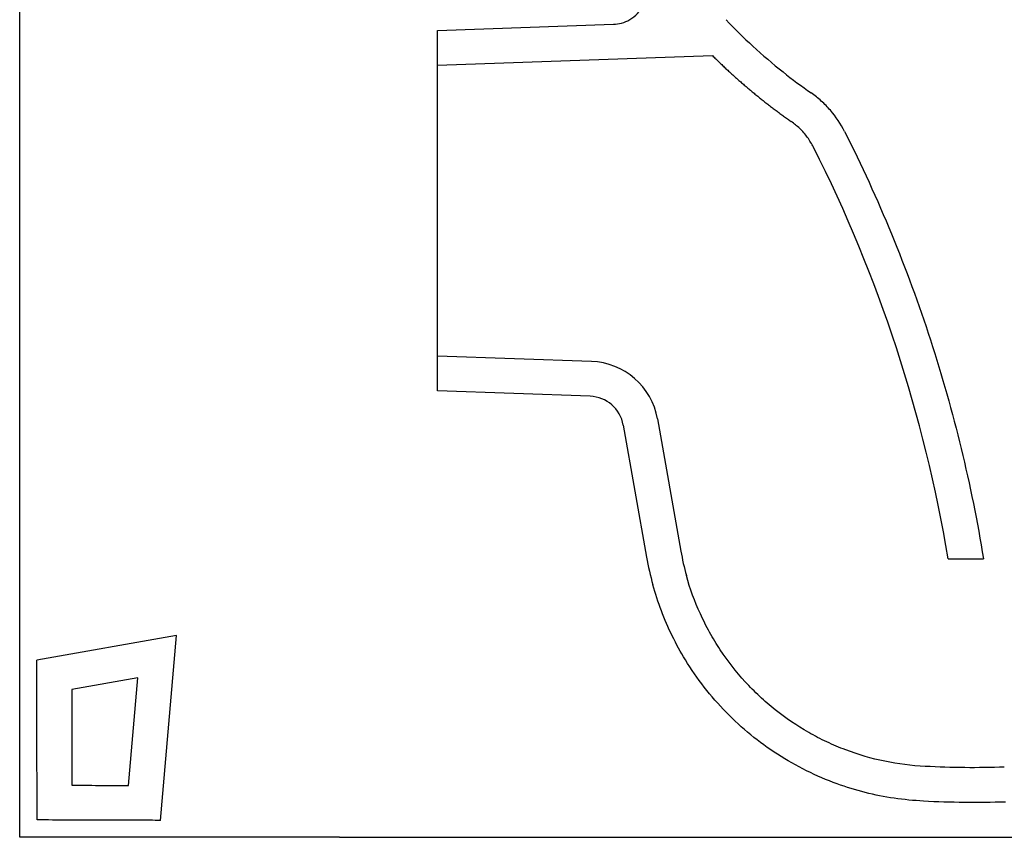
# Model space of a CAD drawing. Header units: millimetres. Extents: x 5230.819 to 5231.369, y 2531.436 to 2531.878.
# Tile 1 of 2: x 5230.819 to 5231.101, y 2531.436 to 2531.671. Entities that reach past the tile are written whole.
import ezdxf

# ---------------------------------------------------------------- set-up
doc = ezdxf.new("R2010")
doc.units = ezdxf.units.MM
doc.layers.add('SANINDUSA', color=3, linetype='Continuous')

msp = doc.modelspace()

# ---------------------------------------------------------------- linework, layer by layer
at = {"layer": 'SANINDUSA'}
for p, q in [((5230.818543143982, 2531.537309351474), (5230.818543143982, 2531.815973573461)), ((5230.938543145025, 2531.667756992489), (5230.989112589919, 2531.669522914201)), ((5230.938543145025, 2531.657750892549), (5230.938543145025, 2531.667756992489)), ((5230.938543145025, 2531.657750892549), (5231.017501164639, 2531.660508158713)), ((5230.938543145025, 2531.574196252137), (5230.938543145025, 2531.657750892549)), ((5230.982724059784, 2531.572653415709), (5230.938543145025, 2531.574196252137)), ((5230.938543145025, 2531.564190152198), (5230.938543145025, 2531.574196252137)), ((5230.982375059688, 2531.56265950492), (5230.938543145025, 2531.564190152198)), ((5231.001722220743, 2531.556138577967), (5231.008411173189, 2531.518203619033)), ((5230.991874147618, 2531.554402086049), (5230.998563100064, 2531.516467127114)), ((5231.08517799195, 2531.515986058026), (5231.095312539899, 2531.515986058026)), ((5230.863612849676, 2531.493920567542), (5230.823461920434, 2531.486840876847)), ((5230.858969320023, 2531.440844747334), (5230.863612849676, 2531.493920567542)), ((5230.852515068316, 2531.481809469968), (5230.833475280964, 2531.478452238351)), ((5230.849808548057, 2531.450873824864), (5230.852515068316, 2531.481809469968)), ((5230.91040255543, 2531.435973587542), (5231.155810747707, 2531.435973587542))]:
    msp.add_line(p, q, dxfattribs=at)
for centre, radius, start, end in [((5230.677099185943, 2531.447987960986), 0.4137052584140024, 9.46026634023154, 26.75078409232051), ((5230.98202606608, 2531.552665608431), 0.02000000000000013, 9.99999999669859, 88.00000002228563), ((5230.98202606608, 2531.552665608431), 0.01000000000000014, 9.99999999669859, 88.00000002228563), ((5231.082271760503, 2531.531227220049), 0.07499999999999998, 189.9999999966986, 195.5118914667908), ((5231.082271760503, 2531.531227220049), 0.085, 189.9999999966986, 195.5118914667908)]:
    msp.add_arc(centre, radius, start, end, dxfattribs=at)
for points, knots in [([(5230.989112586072, 2531.669522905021), (5230.989842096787, 2531.669548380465), (5230.990617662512, 2531.669655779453), (5230.992205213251, 2531.67009169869), (5230.993016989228, 2531.670421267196), (5230.994582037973, 2531.671333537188), (5230.995334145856, 2531.671917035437), (5230.996664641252, 2531.673311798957), (5230.99724138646, 2531.674122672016), (5230.998130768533, 2531.675880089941), (5230.998442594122, 2531.676825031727), (5230.998778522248, 2531.678723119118), (5230.998803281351, 2531.679674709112), (5230.998611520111, 2531.681476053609), (5230.998396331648, 2531.682325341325), (5230.997807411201, 2531.683862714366), (5230.997434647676, 2531.684551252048), (5230.997023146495, 2531.685154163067)], [0, 0, 0, 0, 0.125, 0.125, 0.25, 0.25, 0.375, 0.375, 0.5, 0.5, 0.625, 0.625, 0.75, 0.75, 0.875, 0.875, 1, 1, 1, 1]), ([(5231.02908977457, 2531.663256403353), (5231.031893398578, 2531.660675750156), (5231.037347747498, 2531.656002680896), (5231.043086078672, 2531.651720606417), (5231.045840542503, 2531.64979749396)], [0.6258345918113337, 0.6258345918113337, 0.6258345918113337, 0.6258345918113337, 0.6798965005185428, 0.727786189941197, 0.727786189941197, 0.727786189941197, 0.727786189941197]), ([(5231.017501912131, 2531.660508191), (5231.017820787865, 2531.660192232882), (5231.018458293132, 2531.659560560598), (5231.019423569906, 2531.658622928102), (5231.020394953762, 2531.657693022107), (5231.021373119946, 2531.65677152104), (5231.022357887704, 2531.655858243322), (5231.023349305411, 2531.654953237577), (5231.024347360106, 2531.654056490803), (5231.025352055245, 2531.653168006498), (5231.026363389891, 2531.652287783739), (5231.027381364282, 2531.651415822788), (5231.028405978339, 2531.65055212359), (5231.029437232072, 2531.649696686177), (5231.030475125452, 2531.648849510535), (5231.031519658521, 2531.648010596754), (5231.032570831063, 2531.647179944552), (5231.033628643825, 2531.646357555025), (5231.034693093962, 2531.645543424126), (5231.035764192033, 2531.644737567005), (5231.036841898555, 2531.64393992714), (5231.037926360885, 2531.643150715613), (5231.039017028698, 2531.642369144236), (5231.039749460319, 2531.641855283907), (5231.040115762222, 2531.641598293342)], [0, 0, 0, 0, 0.04562685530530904, 0.09121848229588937, 0.1367776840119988, 0.1823072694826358, 0.2278100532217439, 0.2732888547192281, 0.318746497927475, 0.3641858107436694, 0.4096096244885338, 0.455020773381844, 0.5004220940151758, 0.545816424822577, 0.5912066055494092, 0.6365954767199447, 0.6819858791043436, 0.7273806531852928, 0.7727826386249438, 0.8181946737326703, 0.8636195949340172, 0.909060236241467, 0.9545194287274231, 1, 1, 1, 1]), ([(5231.055456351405, 2531.638702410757), (5231.05433560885, 2531.640925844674), (5231.052965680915, 2531.642965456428), (5231.050952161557, 2531.645292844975), (5231.050534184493, 2531.645747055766), (5231.049667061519, 2531.646632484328), (5231.049217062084, 2531.647064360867), (5231.047832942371, 2531.648312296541), (5231.046861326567, 2531.649084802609), (5231.045840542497, 2531.649797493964)], [0, 0, 0, 0, 0.500000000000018, 0.500000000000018, 0.6250000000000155, 0.6250000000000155, 0.7500000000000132, 0.7500000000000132, 1, 1, 1, 1]), ([(5231.046526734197, 2531.6342011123), (5231.045978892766, 2531.635165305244), (5231.044867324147, 2531.63712164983), (5231.042677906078, 2531.63962286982), (5231.040945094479, 2531.640958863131), (5231.040115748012, 2531.641598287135)], [0, 0, 0, 0, 0.336295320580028, 0.6823421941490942, 0.9999999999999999, 0.9999999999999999, 0.9999999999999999, 0.9999999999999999]), ([(5231.055456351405, 2531.638702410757), (5231.060299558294, 2531.629094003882), (5231.064789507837, 2531.619274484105), (5231.073014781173, 2531.599294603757), (5231.076750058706, 2531.589134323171), (5231.08343056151, 2531.568561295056), (5231.086375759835, 2531.558148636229), (5231.091454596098, 2531.537163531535), (5231.093588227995, 2531.526591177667), (5231.095312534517, 2531.515986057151)], [0, 0, 0, 0, 0.25, 0.25, 0.5, 0.5, 0.75, 0.75, 1, 1, 1, 1]), ([(5231.078576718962, 2531.456323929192), (5231.074639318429, 2531.456519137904), (5231.070769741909, 2531.457020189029), (5231.063160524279, 2531.458608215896), (5231.059420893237, 2531.45969523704), (5231.054830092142, 2531.461431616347), (5231.053914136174, 2531.461798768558), (5231.052103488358, 2531.462566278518), (5231.051208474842, 2531.462966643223), (5231.048553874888, 2531.464216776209), (5231.046824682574, 2531.46511550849), (5231.041756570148, 2531.468004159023), (5231.038536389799, 2531.470185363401), (5231.034713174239, 2531.473237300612), (5231.033958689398, 2531.473864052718), (5231.032470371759, 2531.475150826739), (5231.031737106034, 2531.475810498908), (5231.029587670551, 2531.477821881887), (5231.028215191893, 2531.479211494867), (5231.024274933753, 2531.48352297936), (5231.02188327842, 2531.486586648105), (5231.018651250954, 2531.491468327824), (5231.017632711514, 2531.493144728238), (5231.015721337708, 2531.4965912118), (5231.014837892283, 2531.498344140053), (5231.012400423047, 2531.503690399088), (5231.011057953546, 2531.507370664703), (5231.010003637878, 2531.51116934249)], [0, 0, 0, 0, 0.1250000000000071, 0.1250000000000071, 0.2500000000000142, 0.2500000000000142, 0.2812500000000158, 0.2812500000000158, 0.3125000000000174, 0.3125000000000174, 0.3750000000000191, 0.3750000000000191, 0.5000000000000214, 0.5000000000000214, 0.5312500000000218, 0.5312500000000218, 0.562500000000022, 0.562500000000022, 0.62500000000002, 0.62500000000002, 0.7500000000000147, 0.7500000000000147, 0.8125000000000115, 0.8125000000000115, 0.8750000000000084, 0.8750000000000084, 1, 1, 1, 1]), ([(5231.078086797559, 2531.446334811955), (5231.0752773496, 2531.446556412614), (5231.06965144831, 2531.447000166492), (5231.06135233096, 2531.448720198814), (5231.052903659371, 2531.451293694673), (5231.044440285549, 2531.45492978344), (5231.036114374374, 2531.459657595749), (5231.02836240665, 2531.465281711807), (5231.021307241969, 2531.471759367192), (5231.015015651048, 2531.47897902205), (5231.009882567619, 2531.486385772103), (5231.005844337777, 2531.493783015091), (5231.002673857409, 2531.500984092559), (5231.001135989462, 2531.505993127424), (5231.000367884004, 2531.508494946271)], [0, 0, 0, 0, 0.0795002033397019, 0.1591986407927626, 0.2386988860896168, 0.3285341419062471, 0.4186558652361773, 0.5084912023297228, 0.5983432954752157, 0.6884819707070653, 0.7783338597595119, 0.8521696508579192, 0.9261644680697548, 1, 1, 1, 1]), ([(5230.823535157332, 2531.440957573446), (5230.823528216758, 2531.445289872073), (5230.823521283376, 2531.449622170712), (5230.823514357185, 2531.453954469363), (5230.823507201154, 2531.458430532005), (5230.8235000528, 2531.46290659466), (5230.823492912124, 2531.467382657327), (5230.823485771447, 2531.471858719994), (5230.823478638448, 2531.476334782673), (5230.823471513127, 2531.480810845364), (5230.823468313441, 2531.482820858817), (5230.823465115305, 2531.484830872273), (5230.823461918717, 2531.486840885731)], [0.0004312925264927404, 0.0004312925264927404, 0.0004312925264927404, 0.0004312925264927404, 0.01342820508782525, 0.01342820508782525, 0.01342820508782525, 0.02685641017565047, 0.02685641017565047, 0.02685641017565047, 0.04028461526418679, 0.04028461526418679, 0.04028461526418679, 0.04631466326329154, 0.04631466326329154, 0.04631466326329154, 0.04631466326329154]), ([(5230.833475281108, 2531.478452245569), (5230.833481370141, 2531.474628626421), (5230.833487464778, 2531.470805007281), (5230.833493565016, 2531.46698138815), (5230.833502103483, 2531.461629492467), (5230.833510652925, 2531.456277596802), (5230.833519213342, 2531.450925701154)], [0, 0, 0, 0, 0.01147087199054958, 0.01147087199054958, 0.01147087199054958, 0.02752657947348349, 0.02752657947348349, 0.02752657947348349, 0.02752657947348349]), ([(5231.101304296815, 2531.456105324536), (5231.097518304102, 2531.456028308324), (5231.089940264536, 2531.455874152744), (5231.082366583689, 2531.4561739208), (5231.078576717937, 2531.456323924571)], [0, 0, 0, 0, 0.4996005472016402, 1, 1, 1, 1]), ([(5230.833519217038, 2531.450925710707), (5230.836559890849, 2531.450916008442), (5230.84198966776, 2531.450898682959), (5230.84741944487, 2531.450881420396), (5230.849808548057, 2531.450873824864)], [0, 0, 0, 0, 0.5599997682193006, 1, 1, 1, 1]), ([(5230.858969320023, 2531.440844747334), (5230.856930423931, 2531.440851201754), (5230.851018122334, 2531.440869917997), (5230.839206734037, 2531.440907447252), (5230.82943424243, 2531.440938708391), (5230.823535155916, 2531.440957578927)], [0, 0, 0, 0, 0.1726211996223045, 0.5005593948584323, 1, 1, 1, 1])]:
    msp.add_open_spline(points, degree=3, knots=knots, dxfattribs=at)
for points in [[(5231.021384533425, 2531.670843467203), (5231.023868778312, 2531.668226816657), (5231.02643967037, 2531.665695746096), (5231.02908977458, 2531.663256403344)], [(5230.81854314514, 2531.435973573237), (5230.81854314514, 2531.469752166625), (5230.81854314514, 2531.503530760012), (5230.81854314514, 2531.537309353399)], [(5231.101607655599, 2531.446109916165), (5231.093764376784, 2531.445871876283), (5231.085924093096, 2531.445947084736), (5231.078086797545, 2531.446334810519)], [(5230.910402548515, 2531.435973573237), (5230.87978274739, 2531.435973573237), (5230.849162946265, 2531.435973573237), (5230.81854314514, 2531.435973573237)]]:
    msp.add_open_spline(points, degree=3, dxfattribs=at)

doc.saveas('drawing.dxf')
